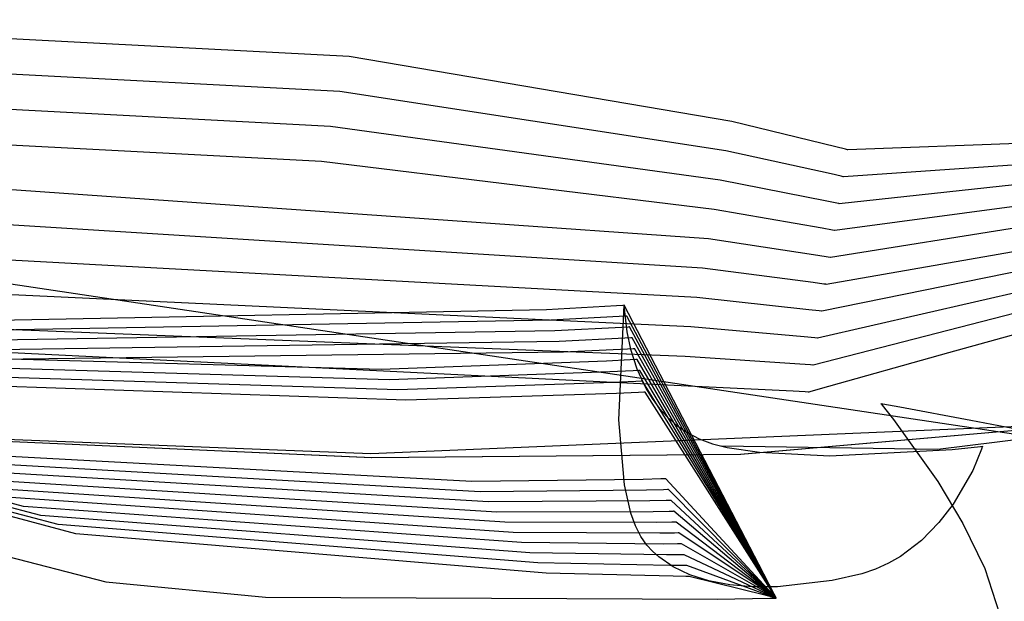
# Model space of a CAD drawing. Extents: x -3.57 to 3.57, y -2.08 to 2.06.
# Tile 175 of 219: x 0.9363 to 1.0177, y 0.5538 to 0.6019. Entities that reach past the tile are written whole.
import ezdxf

# ---------------------------------------------------------------- set-up
doc = ezdxf.new("R2010")
doc.units = 0

msp = doc.modelspace()

# ---------------------------------------------------------------- linework, layer by layer
at = {"layer": 'Layer 1', "color": 7, "linetype": 'CONTINUOUS'}
for p, q in [((0.752727, 0.607408), (1.029764, 0.56598)), ((0.963508, 0.598885), (0.912515, 0.601536)), ((0.962748, 0.595987), (0.910534, 0.598725)), ((0.99516, 0.593524), (0.963508, 0.598885)), ((0.961985, 0.593093), (0.908554, 0.595915)), ((0.994679, 0.591094), (0.962748, 0.595987)), ((0.961225, 0.590194), (0.906573, 0.593104)), ((0.994196, 0.588662), (0.961985, 0.593093)), ((1.003758, 0.591427), (0.99516, 0.593524)), ((1.038931, 0.592466), (1.004756, 0.591161)), ((1.004568, 0.591212), (1.003758, 0.591427)), ((1.038346, 0.591298), (1.004398, 0.588937)), ((1.004735, 0.591167), (1.004568, 0.591212)), ((1.004751, 0.591163), (1.004735, 0.591167)), ((1.004755, 0.591162), (1.004751, 0.591163)), ((1.004756, 0.591161), (1.004755, 0.591162)), ((1.004756, 0.591161), (1.004756, 0.591161)), ((1.004756, 0.591161), (1.004756, 0.591161)), ((1.004756, 0.591161), (1.004756, 0.591161)), ((1.004756, 0.591161), (1.004756, 0.591161)), ((1.003386, 0.589179), (0.994679, 0.591094)), ((0.993715, 0.586231), (0.961225, 0.590194)), ((1.031821, 0.589681), (1.004039, 0.586709)), ((1.004207, 0.588983), (1.003386, 0.589179)), ((1.004376, 0.588942), (1.004207, 0.588983)), ((1.004392, 0.588938), (1.004376, 0.588942)), ((1.004396, 0.588937), (1.004392, 0.588938)), ((1.004397, 0.588937), (1.004396, 0.588937)), ((1.004398, 0.588937), (1.004397, 0.588937)), ((1.004398, 0.588937), (1.004398, 0.588937)), ((1.004398, 0.588937), (1.004398, 0.588937)), ((1.004398, 0.588937), (1.004398, 0.588937)), ((0.99323, 0.583801), (0.927791, 0.588402)), ((1.003014, 0.586928), (0.994196, 0.588662)), ((1.031476, 0.588224), (1.003681, 0.584484)), ((1.044019, 0.587168), (1.002961, 0.580035)), ((1.003846, 0.586751), (1.003014, 0.586928)), ((1.032042, 0.586868), (1.003319, 0.58226)), ((1.004018, 0.586713), (1.003846, 0.586751)), ((1.004034, 0.58671), (1.004018, 0.586713)), ((1.004038, 0.586709), (1.004034, 0.58671)), ((1.004039, 0.586709), (1.004038, 0.586709)), ((1.004039, 0.586709), (1.004039, 0.586709)), ((1.004039, 0.586709), (1.004039, 0.586709)), ((1.004039, 0.586709), (1.004039, 0.586709)), ((1.004039, 0.586709), (1.004039, 0.586709)), ((0.992749, 0.581371), (0.92666, 0.585498)), ((1.002642, 0.58468), (0.993715, 0.586231)), ((1.041767, 0.58581), (1.002602, 0.577811)), ((1.042001, 0.58473), (1.002244, 0.575583)), ((1.003485, 0.584522), (1.002642, 0.58468)), ((1.003659, 0.584488), (1.003485, 0.584522)), ((1.003676, 0.584485), (1.003659, 0.584488)), ((1.00368, 0.584485), (1.003676, 0.584485)), ((1.003681, 0.584484), (1.00368, 0.584485)), ((1.003681, 0.584484), (1.003681, 0.584484)), ((1.003681, 0.584484), (1.003681, 0.584484)), ((1.003681, 0.584484), (1.003681, 0.584484)), ((1.003681, 0.584484), (1.003681, 0.584484)), ((1.002266, 0.582433), (0.99323, 0.583801)), ((0.992267, 0.578941), (0.925531, 0.582591)), ((1.003121, 0.582293), (1.002266, 0.582433)), ((1.003297, 0.582264), (1.003121, 0.582293)), ((1.003313, 0.582261), (1.003297, 0.582264)), ((1.003318, 0.58226), (1.003313, 0.582261)), ((1.003319, 0.58226), (1.003318, 0.58226)), ((1.003319, 0.58226), (1.003319, 0.58226)), ((1.003319, 0.58226), (1.003319, 0.58226)), ((1.003319, 0.58226), (1.003319, 0.58226)), ((1.003319, 0.58226), (1.003319, 0.58226)), ((1.042697, 0.582652), (1.013076, 0.574357)), ((1.001894, 0.580185), (0.992749, 0.581371)), ((1.034301, 0.581696), (1.001886, 0.573358)), ((1.00276, 0.580064), (1.001894, 0.580185)), ((1.002938, 0.580039), (1.00276, 0.580064)), ((1.002955, 0.580036), (1.002938, 0.580039)), ((1.002959, 0.580036), (1.002955, 0.580036)), ((1.00296, 0.580035), (1.002959, 0.580036)), ((1.002961, 0.580035), (1.00296, 0.580035)), ((1.002961, 0.580035), (1.002961, 0.580035)), ((1.002961, 0.580035), (1.002961, 0.580035)), ((1.002961, 0.580035), (1.002961, 0.580035)), ((0.991786, 0.576508), (0.924402, 0.579687)), ((1.001522, 0.577938), (0.992267, 0.578941)), ((0.985624, 0.578264), (0.979838, 0.57794)), ((0.986147, 0.578296), (0.985624, 0.578264)), ((0.985832, 0.568817), (0.986268, 0.578303)), ((0.986254, 0.578302), (0.986147, 0.578296)), ((0.986264, 0.578303), (0.986254, 0.578302)), ((0.986267, 0.578303), (0.986264, 0.578303)), ((0.986268, 0.578303), (0.986267, 0.578303)), ((0.986268, 0.578303), (0.986268, 0.578303)), ((0.986268, 0.578303), (0.986268, 0.578303)), ((0.986268, 0.578303), (0.986268, 0.578303)), ((0.986268, 0.578303), (0.986268, 0.578303)), ((0.997395, 0.556841), (0.986268, 0.578303)), ((0.986268, 0.578303), (0.986268, 0.578303)), ((0.986268, 0.578303), (0.986268, 0.578303)), ((0.986268, 0.578303), (0.986268, 0.578303)), ((0.986268, 0.578303), (0.986268, 0.578303)), ((0.986268, 0.578303), (0.986268, 0.578303)), ((0.986268, 0.578303), (0.986268, 0.578303)), ((0.986268, 0.578303), (0.986268, 0.578302)), ((0.986268, 0.578302), (0.986268, 0.578292)), ((0.986268, 0.578292), (0.986268, 0.578245)), ((0.986268, 0.578245), (0.986275, 0.578046)), ((0.979838, 0.57794), (0.924862, 0.57686)), ((0.98585, 0.577368), (0.980184, 0.577059)), ((0.986363, 0.577398), (0.98585, 0.577368)), ((0.986275, 0.578046), (0.986487, 0.576113)), ((0.986467, 0.577405), (0.986363, 0.577398)), ((0.986477, 0.577405), (0.986467, 0.577405)), ((0.98648, 0.577405), (0.986477, 0.577405)), ((0.98648, 0.577406), (0.98648, 0.577406)), ((0.98648, 0.577406), (0.98648, 0.577406)), ((0.98648, 0.577406), (0.98648, 0.577406)), ((0.98648, 0.577406), (0.98648, 0.577406)), ((0.98648, 0.577406), (0.98648, 0.577405)), ((0.997419, 0.556738), (0.98648, 0.577406)), ((1.002399, 0.577835), (1.001522, 0.577938)), ((1.00258, 0.577814), (1.002399, 0.577835)), ((1.002597, 0.577812), (1.00258, 0.577814)), ((1.002601, 0.577811), (1.002597, 0.577812)), ((1.002602, 0.577811), (1.002601, 0.577811)), ((1.002602, 0.577811), (1.002602, 0.577811)), ((1.002602, 0.577811), (1.002602, 0.577811)), ((1.002602, 0.577811), (1.002602, 0.577811)), ((1.002602, 0.577811), (1.002602, 0.577811)), ((0.99039, 0.571655), (0.892028, 0.576508)), ((0.991304, 0.574078), (0.923272, 0.57678)), ((0.980184, 0.577059), (0.926145, 0.57609)), ((0.986582, 0.576501), (0.98608, 0.576471)), ((0.986684, 0.576507), (0.986582, 0.576501)), ((0.986694, 0.576508), (0.986684, 0.576507)), ((0.986696, 0.576508), (0.986694, 0.576508)), ((0.986697, 0.576508), (0.986696, 0.576508)), ((0.986697, 0.576508), (0.986697, 0.576508)), ((0.986697, 0.576508), (0.986697, 0.576508)), ((0.986697, 0.576508), (0.986697, 0.576508)), ((0.986697, 0.576508), (0.986697, 0.576508)), ((0.997444, 0.556636), (0.986697, 0.576508)), ((1.00115, 0.575687), (0.991786, 0.576508)), ((0.936597, 0.561661), (0.88096, 0.575984)), ((0.980535, 0.576176), (0.927428, 0.575316)), ((0.98608, 0.576471), (0.980535, 0.576176)), ((0.986487, 0.576113), (0.986797, 0.574666)), ((1.002038, 0.575603), (1.00115, 0.575687)), ((0.93803, 0.560906), (0.881768, 0.575533)), ((0.939467, 0.560154), (0.88258, 0.575082)), ((0.980885, 0.575295), (0.928714, 0.574544)), ((0.986311, 0.575575), (0.980885, 0.575295)), ((0.986801, 0.575604), (0.986311, 0.575575)), ((0.986901, 0.575609), (0.986801, 0.575604)), ((0.98691, 0.57561), (0.986901, 0.575609)), ((0.986913, 0.57561), (0.98691, 0.57561)), ((0.986913, 0.57561), (0.986913, 0.57561)), ((0.986913, 0.57561), (0.986913, 0.57561)), ((0.986913, 0.57561), (0.986913, 0.57561)), ((0.986913, 0.57561), (0.986913, 0.57561)), ((0.986913, 0.57561), (0.986913, 0.57561)), ((0.997468, 0.556533), (0.986913, 0.57561)), ((1.002221, 0.575585), (1.002038, 0.575603)), ((1.002238, 0.575583), (1.002221, 0.575585)), ((1.002243, 0.575583), (1.002238, 0.575583)), ((1.002244, 0.575583), (1.002243, 0.575583)), ((1.002244, 0.575583), (1.002244, 0.575583)), ((1.002244, 0.575583), (1.002244, 0.575583)), ((1.002244, 0.575583), (1.002244, 0.575583)), ((1.002244, 0.575583), (1.002244, 0.575583)), ((0.940908, 0.559398), (0.883392, 0.574628)), ((0.96617, 0.572985), (0.912189, 0.574477)), ((0.981232, 0.574413), (0.929997, 0.573773)), ((0.986537, 0.574679), (0.981232, 0.574413)), ((0.987016, 0.574706), (0.986537, 0.574679)), ((0.986797, 0.574666), (0.987311, 0.573053)), ((0.987114, 0.574712), (0.987016, 0.574706)), ((0.987123, 0.574712), (0.987114, 0.574712)), ((0.987125, 0.574713), (0.987123, 0.574712)), ((0.987126, 0.574713), (0.987125, 0.574713)), ((0.987126, 0.574713), (0.987126, 0.574713)), ((0.987126, 0.574713), (0.987126, 0.574713)), ((0.987126, 0.574713), (0.987126, 0.574713)), ((0.987126, 0.574713), (0.987126, 0.574713)), ((0.997493, 0.556431), (0.987126, 0.574713)), ((1.000777, 0.573439), (0.991304, 0.574078)), ((1.013076, 0.574357), (1.002466, 0.571386)), ((0.966853, 0.572143), (0.913626, 0.573721)), ((0.984796, 0.573682), (0.96617, 0.572985)), ((0.986767, 0.573783), (0.984796, 0.573682)), ((0.987235, 0.573809), (0.986767, 0.573783)), ((0.987331, 0.573814), (0.987235, 0.573809)), ((0.98734, 0.573815), (0.987331, 0.573814)), ((0.987342, 0.573815), (0.98734, 0.573815)), ((0.987343, 0.573815), (0.987342, 0.573815)), ((0.987342, 0.573815), (0.987342, 0.573815)), ((0.987342, 0.573815), (0.987342, 0.573815)), ((0.987343, 0.573815), (0.987343, 0.573815)), ((0.987343, 0.573815), (0.987343, 0.573815)), ((0.997517, 0.556328), (0.987343, 0.573815)), ((1.001677, 0.573374), (1.000777, 0.573439)), ((1.001863, 0.57336), (1.001677, 0.573374)), ((1.00188, 0.573359), (1.001863, 0.57336)), ((1.001884, 0.573358), (1.00188, 0.573359)), ((1.001885, 0.573358), (1.001884, 0.573358)), ((1.001886, 0.573358), (1.001885, 0.573358)), ((1.001886, 0.573358), (1.001886, 0.573358)), ((1.001886, 0.573358), (1.001886, 0.573358)), ((1.001886, 0.573358), (1.001886, 0.573358)), ((0.967536, 0.5713), (0.915063, 0.572969)), ((0.985072, 0.572792), (0.966853, 0.572143)), ((0.986998, 0.572887), (0.985072, 0.572792)), ((0.987454, 0.572912), (0.986998, 0.572887)), ((0.987311, 0.573053), (0.988082, 0.57139)), ((0.987547, 0.572917), (0.987454, 0.572912)), ((0.987556, 0.572917), (0.987547, 0.572917)), ((0.987558, 0.572917), (0.987556, 0.572917)), ((0.987559, 0.572917), (0.987558, 0.572917)), ((0.987559, 0.572917), (0.987559, 0.572917)), ((0.987559, 0.572917), (0.987559, 0.572917)), ((0.987559, 0.572917), (0.987559, 0.572917)), ((0.987559, 0.572917), (0.987559, 0.572917)), ((0.997542, 0.556225), (0.987559, 0.572917)), ((0.968216, 0.570459), (0.916496, 0.572213)), ((0.985349, 0.571901), (0.967536, 0.5713)), ((0.987228, 0.571991), (0.985349, 0.571901)), ((0.987673, 0.572014), (0.987228, 0.571991)), ((0.987764, 0.572019), (0.987673, 0.572014)), ((0.987773, 0.57202), (0.987764, 0.572019)), ((0.987775, 0.57202), (0.987773, 0.57202)), ((0.987776, 0.57202), (0.987775, 0.57202)), ((0.987775, 0.57202), (0.987775, 0.57202)), ((0.987776, 0.57202), (0.987776, 0.57202)), ((0.987776, 0.57202), (0.987776, 0.57202)), ((0.987776, 0.57202), (0.987776, 0.57202)), ((0.997567, 0.556123), (0.987776, 0.57202)), ((1.000238, 0.571188), (0.99039, 0.571655)), ((0.985622, 0.571014), (0.968216, 0.570459)), ((0.987454, 0.571099), (0.985622, 0.571014)), ((0.987889, 0.571121), (0.987454, 0.571099)), ((0.987977, 0.571125), (0.987889, 0.571121)), ((0.987985, 0.571126), (0.987977, 0.571125)), ((0.987988, 0.571126), (0.987985, 0.571126)), ((0.987988, 0.571126), (0.987988, 0.571126)), ((0.987988, 0.571126), (0.987988, 0.571126)), ((0.987988, 0.571126), (0.987988, 0.571126)), ((0.987988, 0.571126), (0.987988, 0.571126)), ((0.987988, 0.571126), (0.987988, 0.571126)), ((0.997591, 0.556021), (0.987988, 0.571126)), ((0.988082, 0.57139), (0.98858, 0.570576)), ((1.001236, 0.571137), (1.000238, 0.571188)), ((1.00147, 0.571125), (1.001236, 0.571137)), ((1.001518, 0.571122), (1.00147, 0.571125)), ((1.001522, 0.571122), (1.001518, 0.571122)), ((1.001523, 0.571122), (1.001522, 0.571122)), ((1.001524, 0.571122), (1.001523, 0.571122)), ((1.001535, 0.571125), (1.001524, 0.571122)), ((1.001524, 0.571122), (1.001524, 0.571122)), ((1.001524, 0.571122), (1.001524, 0.571122)), ((1.001524, 0.571122), (1.001524, 0.571122)), ((1.001524, 0.571122), (1.001524, 0.571122)), ((1.001524, 0.571122), (1.001524, 0.571122)), ((1.001524, 0.571122), (1.001524, 0.571122)), ((1.001524, 0.571122), (1.001524, 0.571122)), ((1.001605, 0.571145), (1.001535, 0.571125)), ((1.002466, 0.571386), (1.001605, 0.571145)), ((0.98858, 0.570576), (0.989162, 0.569793)), ((1.007492, 0.570157), (1.007488, 0.570157)), ((1.007488, 0.570157), (1.007488, 0.570157)), ((1.007488, 0.570157), (1.007488, 0.570157)), ((1.007488, 0.570157), (1.007488, 0.570157)), ((1.007488, 0.570157), (1.007488, 0.570157)), ((1.007488, 0.570157), (1.007488, 0.570157)), ((1.007488, 0.570157), (1.007488, 0.570157)), ((1.007488, 0.570157), (1.007488, 0.570157)), ((1.007488, 0.570157), (1.007489, 0.570157)), ((1.007489, 0.570157), (1.00749, 0.570155)), ((1.00749, 0.570155), (1.007508, 0.570134)), ((1.007519, 0.570152), (1.007492, 0.570157)), ((1.007508, 0.570134), (1.007595, 0.57003)), ((1.007648, 0.570128), (1.007519, 0.570152)), ((1.007595, 0.57003), (1.008532, 0.56886)), ((1.009059, 0.569863), (1.007648, 0.570128)), ((0.989162, 0.569793), (0.989834, 0.569054)), ((1.014935, 0.568761), (1.009059, 0.569863)), ((0.965305, 0.566039), (1.020881, 0.568381)), ((0.986281, 0.563446), (0.985832, 0.568817)), ((0.989834, 0.569054), (0.990603, 0.568376)), ((0.990603, 0.568376), (0.991475, 0.567771)), ((1.008532, 0.56886), (1.012192, 0.563717)), ((1.028203, 0.566273), (1.014935, 0.568761)), ((0.909118, 0.568223), (0.965372, 0.565693)), ((0.909118, 0.568223), (0.965372, 0.565693)), ((0.909118, 0.568223), (0.965372, 0.565693)), ((0.909118, 0.568223), (0.965372, 0.565693)), ((0.909118, 0.568223), (0.965372, 0.565693)), ((0.909118, 0.568223), (0.965372, 0.565693)), ((0.909118, 0.568223), (0.965372, 0.565693)), ((0.909118, 0.568223), (0.965372, 0.565693)), ((0.909118, 0.568223), (0.965372, 0.565693)), ((0.909118, 0.568223), (0.965372, 0.565693)), ((0.909118, 0.568223), (0.965372, 0.565693)), ((0.909118, 0.568223), (0.965372, 0.565693)), ((0.909118, 0.568223), (0.965372, 0.565693)), ((0.909118, 0.568223), (0.965372, 0.565693)), ((0.909118, 0.568223), (0.965372, 0.565693)), ((0.909118, 0.568223), (0.965372, 0.565693)), ((0.909118, 0.568223), (0.965372, 0.565693)), ((0.909127, 0.568222), (0.965305, 0.566039)), ((0.909127, 0.568222), (0.965383, 0.565693)), ((0.991475, 0.567771), (0.992457, 0.567255)), ((0.995891, 0.565994), (1.020922, 0.568169)), ((0.995891, 0.565994), (1.020922, 0.568169)), ((0.995891, 0.565994), (1.020922, 0.568169)), ((0.995891, 0.565994), (1.020922, 0.568169)), ((0.995891, 0.565994), (1.020922, 0.568169)), ((0.995891, 0.565994), (1.020922, 0.568169)), ((0.995891, 0.565994), (1.020922, 0.568169)), ((0.995891, 0.565994), (1.020922, 0.568169)), ((0.995891, 0.565994), (1.020922, 0.568169)), ((0.995891, 0.565994), (1.020922, 0.568169)), ((0.995891, 0.565994), (1.020922, 0.568169)), ((0.995891, 0.565994), (1.020922, 0.568169)), ((0.995891, 0.565994), (1.020922, 0.568169)), ((0.995891, 0.565994), (1.020922, 0.568169)), ((0.995891, 0.565994), (1.020922, 0.568169)), ((0.995891, 0.565994), (1.020922, 0.568169)), ((0.995891, 0.565994), (1.020922, 0.568169)), ((0.9959, 0.565994), (1.020928, 0.56817)), ((1.023198, 0.567747), (1.012207, 0.566355)), ((0.992457, 0.567255), (0.993554, 0.566842)), ((0.993554, 0.566842), (0.994773, 0.566543)), ((0.973676, 0.563719), (0.92798, 0.566185)), ((0.965372, 0.565693), (0.995891, 0.565994)), ((0.965372, 0.565693), (0.995891, 0.565994)), ((0.965372, 0.565693), (0.995891, 0.565994)), ((0.965372, 0.565693), (0.995891, 0.565994)), ((0.965372, 0.565693), (0.995891, 0.565994)), ((0.965372, 0.565693), (0.995891, 0.565994)), ((0.965372, 0.565693), (0.995891, 0.565994)), ((0.965372, 0.565693), (0.995891, 0.565994)), ((0.965372, 0.565693), (0.995891, 0.565994)), ((0.965372, 0.565693), (0.995891, 0.565994)), ((0.965372, 0.565693), (0.995891, 0.565994)), ((0.965372, 0.565693), (0.995891, 0.565994)), ((0.965372, 0.565693), (0.995891, 0.565994)), ((0.965372, 0.565693), (0.995891, 0.565994)), ((0.965372, 0.565693), (0.995891, 0.565994)), ((0.965372, 0.565693), (0.995891, 0.565994)), ((0.965372, 0.565693), (0.995891, 0.565994)), ((0.965383, 0.565693), (0.9959, 0.565994)), ((1.012207, 0.566355), (0.994343, 0.566634)), ((0.994773, 0.566543), (0.99745, 0.566134)), ((0.99745, 0.566134), (1.003272, 0.565836)), ((1.003272, 0.565836), (1.013389, 0.566355)), ((1.013389, 0.566355), (1.015741, 0.566615)), ((1.015809, 0.5664), (1.015082, 0.564638)), ((1.015741, 0.566615), (1.015882, 0.566633)), ((1.015869, 0.566581), (1.015809, 0.5664)), ((1.015883, 0.566624), (1.015869, 0.566581)), ((1.015882, 0.566633), (1.015885, 0.566634)), ((1.015886, 0.566633), (1.015883, 0.566624)), ((1.015885, 0.566634), (1.015886, 0.566634)), ((1.015886, 0.566634), (1.015886, 0.566634)), ((1.015886, 0.566634), (1.015886, 0.566634)), ((1.015886, 0.566634), (1.015886, 0.566634)), ((1.015886, 0.566634), (1.015886, 0.566634)), ((1.015886, 0.566634), (1.015886, 0.566634)), ((1.015886, 0.566634), (1.015886, 0.566634)), ((1.015886, 0.566634), (1.015886, 0.566634)), ((1.015886, 0.566634), (1.015886, 0.566633)), ((0.974358, 0.562875), (0.929416, 0.565429)), ((0.975039, 0.562034), (0.930853, 0.564677)), ((1.015082, 0.564638), (1.013473, 0.561841)), ((0.909947, 0.564066), (0.943407, 0.555428)), ((0.909947, 0.564066), (0.943407, 0.555428)), ((0.909947, 0.564066), (0.943407, 0.555428)), ((0.909947, 0.564066), (0.943407, 0.555428)), ((0.909947, 0.564066), (0.943407, 0.555428)), ((0.909947, 0.564066), (0.943407, 0.555428)), ((0.909947, 0.564066), (0.943407, 0.555428)), ((0.909947, 0.564066), (0.943407, 0.555428)), ((0.909947, 0.564066), (0.943407, 0.555428)), ((0.909947, 0.564066), (0.943407, 0.555428)), ((0.909947, 0.564066), (0.943407, 0.555428)), ((0.909947, 0.564066), (0.943407, 0.555428)), ((0.909947, 0.564066), (0.943407, 0.555428)), ((0.909947, 0.564066), (0.943407, 0.555428)), ((0.909947, 0.564066), (0.943407, 0.555428)), ((0.909947, 0.564066), (0.943407, 0.555428)), ((0.909947, 0.564066), (0.943407, 0.555428)), ((0.909947, 0.564066), (0.943407, 0.555428)), ((0.909947, 0.564066), (0.943407, 0.555428)), ((0.975722, 0.56119), (0.93229, 0.563921)), ((0.987827, 0.56389), (0.973676, 0.563719)), ((0.989289, 0.563931), (0.987827, 0.56389)), ((0.989634, 0.563942), (0.989289, 0.563931)), ((0.989704, 0.563945), (0.989634, 0.563942)), ((0.98971, 0.563945), (0.989704, 0.563945)), ((0.989712, 0.563945), (0.98971, 0.563945)), ((0.989713, 0.563945), (0.989712, 0.563945)), ((0.989712, 0.563945), (0.989712, 0.563945)), ((0.989713, 0.563945), (0.989713, 0.563945)), ((0.989713, 0.563945), (0.989713, 0.563945)), ((0.989713, 0.563945), (0.989713, 0.563945)), ((0.997788, 0.5552), (0.989713, 0.563945)), ((1.012192, 0.563717), (1.014271, 0.560247)), ((0.976406, 0.560351), (0.933723, 0.563169)), ((0.988104, 0.562999), (0.974358, 0.562875)), ((0.986823, 0.561088), (0.986281, 0.563446)), ((0.989519, 0.563035), (0.988104, 0.562999)), ((0.989853, 0.563045), (0.989519, 0.563035)), ((0.989921, 0.563047), (0.989853, 0.563045)), ((0.989927, 0.563047), (0.989921, 0.563047)), ((0.989929, 0.563047), (0.989927, 0.563047)), ((0.989929, 0.563047), (0.989929, 0.563047)), ((0.989929, 0.563047), (0.989929, 0.563047)), ((0.989929, 0.563047), (0.989929, 0.563047)), ((0.989929, 0.563047), (0.989929, 0.563047)), ((0.989929, 0.563047), (0.989929, 0.563047)), ((0.997813, 0.555097), (0.989929, 0.563047)), ((0.977088, 0.559508), (0.93516, 0.562414)), ((0.988377, 0.562109), (0.975039, 0.562034)), ((0.989745, 0.562139), (0.988377, 0.562109)), ((0.990068, 0.562148), (0.989745, 0.562139)), ((0.990134, 0.562149), (0.990068, 0.562148)), ((0.99014, 0.56215), (0.990134, 0.562149)), ((0.990141, 0.56215), (0.99014, 0.56215)), ((0.990142, 0.56215), (0.990141, 0.56215)), ((0.990142, 0.56215), (0.990142, 0.56215)), ((0.990142, 0.56215), (0.990142, 0.56215)), ((0.990142, 0.56215), (0.990142, 0.56215)), ((0.990142, 0.56215), (0.990142, 0.56215)), ((0.997837, 0.554994), (0.990142, 0.56215)), ((1.013473, 0.561841), (1.012295, 0.560314)), ((0.977769, 0.558663), (0.936597, 0.561661)), ((0.988653, 0.561218), (0.975722, 0.56119)), ((0.987194, 0.560064), (0.986823, 0.561088)), ((0.989976, 0.561243), (0.988653, 0.561218)), ((0.990287, 0.56125), (0.989976, 0.561243)), ((0.99035, 0.561252), (0.990287, 0.56125)), ((0.990356, 0.561252), (0.99035, 0.561252)), ((0.990358, 0.561252), (0.990356, 0.561252)), ((0.990358, 0.561252), (0.990358, 0.561252)), ((0.990358, 0.561252), (0.990358, 0.561252)), ((0.990358, 0.561252), (0.990358, 0.561252)), ((0.990358, 0.561252), (0.990358, 0.561252)), ((0.990358, 0.561252), (0.990358, 0.561252)), ((0.997862, 0.554892), (0.990358, 0.561252)), ((0.978452, 0.557822), (0.93803, 0.560906)), ((0.98893, 0.560331), (0.976406, 0.560351)), ((0.990206, 0.560351), (0.98893, 0.560331)), ((0.990506, 0.560357), (0.990206, 0.560351)), ((0.990567, 0.560358), (0.990506, 0.560357)), ((0.990573, 0.560358), (0.990567, 0.560358)), ((0.990574, 0.560358), (0.990573, 0.560358)), ((0.990575, 0.560358), (0.990574, 0.560358)), ((0.990575, 0.560358), (0.990575, 0.560358)), ((0.990575, 0.560358), (0.990575, 0.560358)), ((0.990575, 0.560358), (0.990575, 0.560358)), ((0.990575, 0.560358), (0.990575, 0.560358)), ((0.997887, 0.55479), (0.990575, 0.560358)), ((1.012295, 0.560314), (1.010844, 0.55884)), ((1.014271, 0.560247), (1.016085, 0.55651)), ((0.979132, 0.55698), (0.939467, 0.560154)), ((0.979817, 0.556134), (0.940908, 0.559398)), ((0.989207, 0.559441), (0.977088, 0.559508)), ((0.987639, 0.559172), (0.987194, 0.560064)), ((0.990436, 0.559455), (0.989207, 0.559441)), ((0.990725, 0.559459), (0.990436, 0.559455)), ((0.990784, 0.55946), (0.990725, 0.559459)), ((0.99079, 0.559461), (0.990784, 0.55946)), ((0.990791, 0.559461), (0.99079, 0.559461)), ((0.990791, 0.559461), (0.990791, 0.559461)), ((0.990791, 0.559461), (0.990791, 0.559461)), ((0.990791, 0.559461), (0.990791, 0.559461)), ((0.990791, 0.559461), (0.990791, 0.559461)), ((0.990791, 0.559461), (0.990791, 0.559461)), ((0.997912, 0.554687), (0.990791, 0.559461)), ((0.98948, 0.558547), (0.977769, 0.558663)), ((0.988141, 0.558458), (0.987639, 0.559172)), ((1.010844, 0.55884), (1.009104, 0.557524)), ((0.989756, 0.55766), (0.978452, 0.557822)), ((0.988608, 0.557947), (0.988141, 0.558458)), ((0.989126, 0.557476), (0.988608, 0.557947)), ((0.990663, 0.558555), (0.98948, 0.558547)), ((0.990941, 0.558558), (0.990663, 0.558555)), ((0.990997, 0.558559), (0.990941, 0.558558)), ((0.991002, 0.558559), (0.990997, 0.558559)), ((0.991004, 0.558559), (0.991002, 0.558559)), ((0.991004, 0.558559), (0.991004, 0.558559)), ((0.991004, 0.558559), (0.991004, 0.558559)), ((0.991004, 0.558559), (0.991004, 0.558559)), ((0.991004, 0.558559), (0.991004, 0.558559)), ((0.991004, 0.558559), (0.991004, 0.558559)), ((0.997936, 0.554584), (0.991004, 0.558559)), ((0.990029, 0.556769), (0.979132, 0.55698)), ((0.990313, 0.556655), (0.989126, 0.557476)), ((0.990893, 0.557663), (0.989756, 0.55766)), ((0.99116, 0.557665), (0.990893, 0.557663)), ((0.991214, 0.557665), (0.99116, 0.557665)), ((0.991219, 0.557665), (0.991214, 0.557665)), ((0.99122, 0.557665), (0.991219, 0.557665)), ((0.99122, 0.557665), (0.99122, 0.557665)), ((0.99122, 0.557665), (0.99122, 0.557665)), ((0.99122, 0.557665), (0.99122, 0.557665)), ((0.99122, 0.557665), (0.99122, 0.557665)), ((0.99122, 0.557665), (0.99122, 0.557665)), ((0.997961, 0.554482), (0.99122, 0.557665)), ((1.008119, 0.556957), (1.007056, 0.556468)), ((1.009104, 0.557524), (1.008119, 0.556957)), ((0.990306, 0.555875), (0.979817, 0.556134)), ((0.991119, 0.556767), (0.990029, 0.556769)), ((0.991692, 0.555996), (0.990313, 0.556655)), ((0.991375, 0.556767), (0.991119, 0.556767)), ((0.991427, 0.556768), (0.991375, 0.556767)), ((0.991431, 0.556768), (0.991427, 0.556768)), ((0.991433, 0.556768), (0.991431, 0.556768)), ((0.991433, 0.556768), (0.991433, 0.556768)), ((0.991433, 0.556768), (0.991433, 0.556768)), ((0.991433, 0.556768), (0.991433, 0.556768)), ((0.991433, 0.556768), (0.991433, 0.556768)), ((0.991433, 0.556768), (0.991433, 0.556768)), ((0.997985, 0.554379), (0.991433, 0.556768)), ((0.998668, 0.554384), (0.997395, 0.556841)), ((0.998671, 0.554373), (0.997419, 0.556738)), ((0.998674, 0.554361), (0.997444, 0.556636)), ((0.998677, 0.554349), (0.997468, 0.556533)), ((0.998679, 0.554338), (0.997493, 0.556431)), ((0.998682, 0.554326), (0.997517, 0.556328)), ((0.998685, 0.554315), (0.997542, 0.556225)), ((1.007056, 0.556468), (1.005912, 0.556071)), ((1.016085, 0.55651), (1.017313, 0.552759)), ((0.943407, 0.555428), (0.956613, 0.554142)), ((0.943407, 0.555428), (0.956613, 0.554142)), ((0.943407, 0.555428), (0.956613, 0.554142)), ((0.943407, 0.555428), (0.956613, 0.554142)), ((0.943407, 0.555428), (0.956613, 0.554142)), ((0.943407, 0.555428), (0.956613, 0.554142)), ((0.943407, 0.555428), (0.956613, 0.554142)), ((0.943407, 0.555428), (0.956613, 0.554142)), ((0.943407, 0.555428), (0.956613, 0.554142)), ((0.943407, 0.555428), (0.956613, 0.554142)), ((0.943407, 0.555428), (0.956613, 0.554142)), ((0.943407, 0.555428), (0.956613, 0.554142)), ((0.943407, 0.555428), (0.956613, 0.554142)), ((0.943407, 0.555428), (0.956613, 0.554142)), ((0.943407, 0.555428), (0.956613, 0.554142)), ((0.943407, 0.555428), (0.956613, 0.554142)), ((0.943407, 0.555428), (0.956613, 0.554142)), ((0.943407, 0.555428), (0.956613, 0.554142)), ((0.943407, 0.555428), (0.956613, 0.554142)), ((0.99135, 0.555867), (0.990306, 0.555875)), ((0.991594, 0.555866), (0.99135, 0.555867)), ((0.991643, 0.555866), (0.991594, 0.555866)), ((0.991648, 0.555866), (0.991643, 0.555866)), ((0.991649, 0.555866), (0.991648, 0.555866)), ((0.99165, 0.555866), (0.991649, 0.555866)), ((0.99165, 0.555866), (0.99165, 0.555866)), ((0.99165, 0.555866), (0.99165, 0.555866)), ((0.99165, 0.555866), (0.99165, 0.555866)), ((0.99165, 0.555866), (0.99165, 0.555866)), ((0.99801, 0.554276), (0.99165, 0.555866)), ((0.993254, 0.5555), (0.991692, 0.555996)), ((0.994989, 0.555169), (0.993254, 0.5555)), ((0.998688, 0.554303), (0.997567, 0.556123)), ((0.99869, 0.554291), (0.997591, 0.556021)), ((1.003475, 0.555535), (0.998942, 0.555012)), ((1.005912, 0.556071), (1.003475, 0.555535)), ((0.996888, 0.555006), (0.994989, 0.555169)), ((0.998942, 0.555012), (0.996888, 0.555006)), ((0.998713, 0.554199), (0.997788, 0.5552)), ((0.998716, 0.554187), (0.997813, 0.555097)), ((0.998718, 0.554175), (0.997837, 0.554994)), ((0.998721, 0.554164), (0.997862, 0.554892)), ((0.998724, 0.554152), (0.997887, 0.55479)), ((0.998727, 0.554141), (0.997912, 0.554687)), ((0.998729, 0.554129), (0.997936, 0.554584)), ((0.956613, 0.554142), (0.993976, 0.553986)), ((0.956613, 0.554142), (0.993976, 0.553986)), ((0.956613, 0.554142), (0.993976, 0.553986)), ((0.956613, 0.554142), (0.993976, 0.553986)), ((0.956613, 0.554142), (0.993976, 0.553986)), ((0.956613, 0.554142), (0.993976, 0.553986)), ((0.956613, 0.554142), (0.993976, 0.553986)), ((0.956613, 0.554142), (0.993976, 0.553986)), ((0.956613, 0.554142), (0.993976, 0.553986)), ((0.956613, 0.554142), (0.993976, 0.553986)), ((0.956613, 0.554142), (0.993976, 0.553986)), ((0.956613, 0.554142), (0.993976, 0.553986)), ((0.956613, 0.554142), (0.993976, 0.553986)), ((0.956613, 0.554142), (0.993976, 0.553986)), ((0.956613, 0.554142), (0.993976, 0.553986)), ((0.956613, 0.554142), (0.993976, 0.553986)), ((0.956613, 0.554142), (0.993976, 0.553986)), ((0.956613, 0.554142), (0.993976, 0.553986)), ((0.956613, 0.554142), (0.993976, 0.553986)), ((0.993976, 0.553986), (0.998307, 0.55406)), ((0.993976, 0.553986), (0.998307, 0.55406)), ((0.993976, 0.553986), (0.998307, 0.55406)), ((0.993976, 0.553986), (0.998307, 0.55406)), ((0.993976, 0.553986), (0.998307, 0.55406)), ((0.993976, 0.553986), (0.998307, 0.55406)), ((0.993976, 0.553986), (0.998307, 0.55406)), ((0.993976, 0.553986), (0.998307, 0.55406)), ((0.993976, 0.553986), (0.998307, 0.55406)), ((0.993976, 0.553986), (0.998307, 0.55406)), ((0.993976, 0.553986), (0.998307, 0.55406)), ((0.993976, 0.553986), (0.998307, 0.55406)), ((0.993976, 0.553986), (0.998307, 0.55406)), ((0.993976, 0.553986), (0.998307, 0.55406)), ((0.993976, 0.553986), (0.998307, 0.55406)), ((0.993976, 0.553986), (0.998307, 0.55406)), ((0.993976, 0.553986), (0.998307, 0.55406)), ((0.993976, 0.553986), (0.998307, 0.55406)), ((0.993976, 0.553986), (0.998307, 0.55406)), ((0.998732, 0.554117), (0.997961, 0.554482)), ((0.998735, 0.554106), (0.997985, 0.554379)), ((0.998738, 0.554094), (0.99801, 0.554276)), ((0.998307, 0.55406), (0.998721, 0.554069)), ((0.998307, 0.55406), (0.998721, 0.554069)), ((0.998307, 0.55406), (0.998721, 0.554069)), ((0.998307, 0.55406), (0.998721, 0.554069)), ((0.998307, 0.55406), (0.998721, 0.554069)), ((0.998307, 0.55406), (0.998721, 0.554069)), ((0.998307, 0.55406), (0.998721, 0.554069)), ((0.998307, 0.55406), (0.998721, 0.554069)), ((0.998307, 0.55406), (0.998721, 0.554069)), ((0.998307, 0.55406), (0.998721, 0.554069)), ((0.998307, 0.55406), (0.998721, 0.554069)), ((0.998307, 0.55406), (0.998721, 0.554069)), ((0.998307, 0.55406), (0.998721, 0.554069)), ((0.998307, 0.55406), (0.998721, 0.554069)), ((0.998307, 0.55406), (0.998721, 0.554069)), ((0.998307, 0.55406), (0.998721, 0.554069)), ((0.998307, 0.55406), (0.998721, 0.554069)), ((0.998307, 0.55406), (0.998721, 0.554069)), ((0.998307, 0.55406), (0.998721, 0.554069)), ((0.998794, 0.554141), (0.998668, 0.554384)), ((0.998795, 0.554138), (0.998671, 0.554373)), ((0.998796, 0.554136), (0.998674, 0.554361)), ((0.998796, 0.554133), (0.998677, 0.554349)), ((0.998797, 0.55413), (0.998679, 0.554338)), ((0.998798, 0.554128), (0.998682, 0.554326)), ((0.998798, 0.554125), (0.998685, 0.554315)), ((0.998799, 0.554123), (0.998688, 0.554303)), ((0.998799, 0.55412), (0.99869, 0.554291)), ((0.998804, 0.554099), (0.998713, 0.554199)), ((0.998805, 0.554097), (0.998716, 0.554187)), ((0.998806, 0.554094), (0.998718, 0.554175)), ((0.998806, 0.554092), (0.998721, 0.554164)), ((0.998721, 0.554069), (0.998813, 0.55407)), ((0.998721, 0.554069), (0.998813, 0.55407)), ((0.998721, 0.554069), (0.998813, 0.55407)), ((0.998721, 0.554069), (0.998813, 0.55407)), ((0.998721, 0.554069), (0.998813, 0.55407)), ((0.998721, 0.554069), (0.998813, 0.55407)), ((0.998721, 0.554069), (0.998813, 0.55407)), ((0.998721, 0.554069), (0.998813, 0.55407)), ((0.998721, 0.554069), (0.998813, 0.55407)), ((0.998721, 0.554069), (0.998813, 0.55407)), ((0.998721, 0.554069), (0.998813, 0.55407)), ((0.998721, 0.554069), (0.998813, 0.55407)), ((0.998721, 0.554069), (0.998813, 0.55407)), ((0.998721, 0.554069), (0.998813, 0.55407)), ((0.998721, 0.554069), (0.998813, 0.55407)), ((0.998721, 0.554069), (0.998813, 0.55407)), ((0.998721, 0.554069), (0.998813, 0.55407)), ((0.998721, 0.554069), (0.998813, 0.55407)), ((0.998721, 0.554069), (0.998813, 0.55407)), ((0.998807, 0.554089), (0.998724, 0.554152)), ((0.998808, 0.554086), (0.998727, 0.554141)), ((0.998808, 0.554084), (0.998729, 0.554129)), ((0.998809, 0.554081), (0.998732, 0.554117)), ((0.998809, 0.554079), (0.998735, 0.554106)), ((0.99881, 0.554076), (0.998738, 0.554094)), ((0.998824, 0.554084), (0.998794, 0.554141)), ((0.998824, 0.554083), (0.998795, 0.554138)), ((0.998824, 0.554083), (0.998796, 0.554136)), ((0.998824, 0.554082), (0.998796, 0.554133)), ((0.998824, 0.554082), (0.998797, 0.55413)), ((0.998825, 0.554081), (0.998798, 0.554128)), ((0.998825, 0.554081), (0.998798, 0.554125)), ((0.998825, 0.55408), (0.998799, 0.554123)), ((0.998825, 0.55408), (0.998799, 0.55412)), ((0.998826, 0.554076), (0.998804, 0.554099)), ((0.998826, 0.554076), (0.998805, 0.554097)), ((0.998826, 0.554075), (0.998806, 0.554094)), ((0.998826, 0.554075), (0.998806, 0.554092)), ((0.998826, 0.554074), (0.998807, 0.554089)), ((0.998826, 0.554074), (0.998808, 0.554086)), ((0.998827, 0.554073), (0.998808, 0.554084)), ((0.998827, 0.554073), (0.998809, 0.554081)), ((0.998827, 0.554072), (0.998809, 0.554079)), ((0.998827, 0.554072), (0.99881, 0.554076)), ((0.998813, 0.55407), (0.99883, 0.554071)), ((0.998813, 0.55407), (0.99883, 0.554071)), ((0.998813, 0.55407), (0.99883, 0.554071)), ((0.998813, 0.55407), (0.99883, 0.554071)), ((0.998813, 0.55407), (0.99883, 0.554071)), ((0.998813, 0.55407), (0.99883, 0.554071)), ((0.998813, 0.55407), (0.99883, 0.554071)), ((0.998813, 0.55407), (0.99883, 0.554071)), ((0.998813, 0.55407), (0.99883, 0.554071)), ((0.998813, 0.55407), (0.99883, 0.554071)), ((0.998813, 0.55407), (0.99883, 0.554071)), ((0.998813, 0.55407), (0.99883, 0.554071)), ((0.998813, 0.55407), (0.99883, 0.554071)), ((0.998813, 0.55407), (0.99883, 0.554071)), ((0.998813, 0.55407), (0.99883, 0.554071)), ((0.998813, 0.55407), (0.99883, 0.554071)), ((0.998813, 0.55407), (0.99883, 0.554071)), ((0.998813, 0.55407), (0.99883, 0.554071)), ((0.998813, 0.55407), (0.99883, 0.554071)), ((0.99883, 0.554072), (0.998824, 0.554084)), ((0.99883, 0.554072), (0.998824, 0.554083)), ((0.99883, 0.554072), (0.998824, 0.554083)), ((0.99883, 0.554072), (0.998824, 0.554082)), ((0.99883, 0.554072), (0.998824, 0.554082)), ((0.99883, 0.554072), (0.998825, 0.554081)), ((0.99883, 0.554072), (0.998825, 0.554081)), ((0.99883, 0.554072), (0.998825, 0.55408)), ((0.99883, 0.554072), (0.998825, 0.55408)), ((0.99883, 0.554071), (0.998826, 0.554076)), ((0.99883, 0.554071), (0.998826, 0.554076)), ((0.99883, 0.554071), (0.998826, 0.554075)), ((0.99883, 0.554071), (0.998826, 0.554075)), ((0.99883, 0.554071), (0.998826, 0.554074)), ((0.99883, 0.554071), (0.998826, 0.554074)), ((0.99883, 0.554071), (0.998827, 0.554073)), ((0.99883, 0.554071), (0.998827, 0.554073)), ((0.99883, 0.554071), (0.998827, 0.554072)), ((0.99883, 0.554071), (0.998827, 0.554072)), ((0.998831, 0.554071), (0.99883, 0.554072)), ((0.998831, 0.554071), (0.99883, 0.554072)), ((0.998831, 0.554071), (0.99883, 0.554072)), ((0.998831, 0.554071), (0.99883, 0.554072)), ((0.998831, 0.554071), (0.99883, 0.554072)), ((0.998831, 0.554071), (0.99883, 0.554072)), ((0.998831, 0.554071), (0.99883, 0.554072)), ((0.998831, 0.554071), (0.99883, 0.554072)), ((0.998831, 0.554071), (0.99883, 0.554072)), ((0.99883, 0.554071), (0.998831, 0.554071)), ((0.99883, 0.554071), (0.998831, 0.554071)), ((0.99883, 0.554071), (0.998831, 0.554071)), ((0.99883, 0.554071), (0.998831, 0.554071)), ((0.99883, 0.554071), (0.998831, 0.554071)), ((0.99883, 0.554071), (0.998831, 0.554071)), ((0.99883, 0.554071), (0.998831, 0.554071)), ((0.99883, 0.554071), (0.998831, 0.554071)), ((0.99883, 0.554071), (0.998831, 0.554071)), ((0.99883, 0.554071), (0.998831, 0.554071)), ((0.998831, 0.554071), (0.99883, 0.554071)), ((0.99883, 0.554071), (0.998831, 0.554071)), ((0.998831, 0.554071), (0.99883, 0.554071)), ((0.99883, 0.554071), (0.998831, 0.554071)), ((0.998831, 0.554071), (0.99883, 0.554071)), ((0.99883, 0.554071), (0.998831, 0.554071)), ((0.998831, 0.554071), (0.99883, 0.554071)), ((0.99883, 0.554071), (0.998831, 0.554071)), ((0.998831, 0.554071), (0.99883, 0.554071)), ((0.99883, 0.554071), (0.998831, 0.554071)), ((0.998831, 0.554071), (0.99883, 0.554071)), ((0.99883, 0.554071), (0.998831, 0.554071)), ((0.998831, 0.554071), (0.99883, 0.554071)), ((0.99883, 0.554071), (0.998831, 0.554071)), ((0.998831, 0.554071), (0.99883, 0.554071)), ((0.99883, 0.554071), (0.998831, 0.554071)), ((0.998831, 0.554071), (0.99883, 0.554071)), ((0.99883, 0.554071), (0.998831, 0.554071)), ((0.998831, 0.554071), (0.99883, 0.554071)), ((0.998831, 0.554071), (0.998831, 0.554071)), ((0.998831, 0.554071), (0.998831, 0.554071)), ((0.998831, 0.554071), (0.998831, 0.554071)), ((0.998831, 0.554071), (0.998831, 0.554071)), ((0.998831, 0.554071), (0.998831, 0.554071)), ((0.998831, 0.554071), (0.998831, 0.554071)), ((0.998831, 0.554071), (0.998831, 0.554071)), ((0.998831, 0.554071), (0.998831, 0.554071)), ((0.998831, 0.554071), (0.998831, 0.554071)), ((0.998831, 0.554071), (0.998831, 0.554071)), ((0.998831, 0.554071), (0.998831, 0.554071)), ((0.998831, 0.554071), (0.998831, 0.554071)), ((0.998831, 0.554071), (0.998831, 0.554071)), ((0.998831, 0.554071), (0.998831, 0.554071)), ((0.998831, 0.554071), (0.998831, 0.554071)), ((0.998831, 0.554071), (0.998831, 0.554071)), ((0.998831, 0.554071), (0.998831, 0.554071)), ((0.998831, 0.554071), (0.998831, 0.554071)), ((0.998831, 0.554071), (0.998831, 0.554071)), ((0.998831, 0.554071), (0.998831, 0.554071)), ((0.998831, 0.554071), (0.998831, 0.554071)), ((0.998831, 0.554071), (0.998831, 0.554071)), ((0.998831, 0.554071), (0.998831, 0.554071)), ((0.998831, 0.554071), (0.998831, 0.554071)), ((0.998831, 0.554071), (0.998831, 0.554071)), ((0.998831, 0.554071), (0.998831, 0.554071)), ((0.998831, 0.554071), (0.998831, 0.554071)), ((0.998831, 0.554071), (0.998831, 0.554071)), ((0.998831, 0.554071), (0.998831, 0.554071)), ((0.998831, 0.554071), (0.998831, 0.554071)), ((0.998831, 0.554071), (0.998831, 0.554071)), ((0.998831, 0.554071), (0.998831, 0.554071)), ((0.998831, 0.554071), (0.998831, 0.554071)), ((0.998831, 0.554071), (0.998831, 0.554071)), ((0.998831, 0.554071), (0.998831, 0.554071)), ((0.998831, 0.554071), (0.998831, 0.554071)), ((0.998831, 0.554071), (0.998831, 0.554071)), ((0.998831, 0.554071), (0.998831, 0.554071)), ((0.998831, 0.554071), (0.998831, 0.554071)), ((0.998831, 0.554071), (0.998831, 0.554071)), ((0.998831, 0.554071), (0.998831, 0.554071)), ((0.998831, 0.554071), (0.998831, 0.554071)), ((0.998831, 0.554071), (0.998831, 0.554071)), ((0.998831, 0.554071), (0.998831, 0.554071)), ((0.998831, 0.554071), (0.998831, 0.554071)), ((0.998831, 0.554071), (0.998831, 0.554071)), ((0.998831, 0.554071), (0.998831, 0.554071)), ((0.998831, 0.554071), (0.998831, 0.554071)), ((0.998831, 0.554071), (0.998831, 0.554071)), ((0.998831, 0.554071), (0.998831, 0.554071)), ((0.998831, 0.554071), (0.998831, 0.554071)), ((0.998831, 0.554071), (0.998831, 0.554071)), ((0.998831, 0.554071), (0.998831, 0.554071)), ((0.998831, 0.554071), (0.998831, 0.554071)), ((0.998831, 0.554071), (0.998831, 0.554071)), ((0.998831, 0.554071), (0.998831, 0.554071)), ((0.998831, 0.554071), (0.998831, 0.554071)), ((0.998831, 0.554071), (0.998831, 0.554071)), ((0.998831, 0.554071), (0.998831, 0.554071)), ((0.998831, 0.554071), (0.998831, 0.554071)), ((0.998831, 0.554071), (0.998831, 0.554071)), ((0.998831, 0.554071), (0.998831, 0.554071)), ((0.998831, 0.554071), (0.998831, 0.554071)), ((0.998831, 0.554071), (0.998831, 0.554071)), ((0.998831, 0.554071), (0.998831, 0.554071)), ((0.998831, 0.554071), (0.998831, 0.554071)), ((0.998831, 0.554071), (0.998831, 0.554071)), ((0.998831, 0.554071), (0.998831, 0.554071)), ((0.998831, 0.554071), (0.998831, 0.554071)), ((0.998831, 0.554071), (0.998831, 0.554071)), ((0.998831, 0.554071), (0.998831, 0.554071)), ((0.998831, 0.554071), (0.998831, 0.554071)), ((0.998831, 0.554071), (0.998831, 0.554071)), ((0.998831, 0.554071), (0.998831, 0.554071)), ((0.998831, 0.554071), (0.998831, 0.554071)), ((0.998831, 0.554071), (0.998831, 0.554071)), ((0.998831, 0.554071), (0.998831, 0.554071)), ((0.998831, 0.554071), (0.998831, 0.554071)), ((0.998831, 0.554071), (0.998831, 0.554071)), ((0.998831, 0.554071), (0.998831, 0.554071)), ((0.998831, 0.554071), (0.998831, 0.554071)), ((0.998831, 0.554071), (0.998831, 0.554071)), ((0.998831, 0.554071), (0.998831, 0.554071)), ((0.998831, 0.554071), (0.998831, 0.554071)), ((0.998831, 0.554071), (0.998831, 0.554071)), ((0.998831, 0.554071), (0.998831, 0.554071)), ((0.998831, 0.554071), (0.998831, 0.554071)), ((0.998831, 0.554071), (0.998831, 0.554071)), ((0.998831, 0.554071), (0.998831, 0.554071)), ((0.998831, 0.554071), (0.998831, 0.554071)), ((0.998831, 0.554071), (0.998831, 0.554071)), ((0.998831, 0.554071), (0.998831, 0.554071)), ((0.998831, 0.554071), (0.998831, 0.554071)), ((0.998831, 0.554071), (0.998831, 0.554071)), ((0.998831, 0.554071), (0.998831, 0.554071)), ((0.998831, 0.554071), (0.998831, 0.554071)), ((0.998831, 0.554071), (0.998831, 0.554071)), ((0.998831, 0.554071), (0.998831, 0.554071)), ((0.998831, 0.554071), (0.998831, 0.554071)), ((0.998831, 0.554071), (0.998831, 0.554071)), ((0.998831, 0.554071), (0.998831, 0.554071)), ((0.998831, 0.554071), (0.998831, 0.554071)), ((0.998831, 0.554071), (0.998831, 0.554071)), ((0.998831, 0.554071), (0.998831, 0.554071)), ((0.998831, 0.554071), (0.998831, 0.554071)), ((0.998831, 0.554071), (0.998831, 0.554071)), ((0.998831, 0.554071), (0.998831, 0.554071)), ((0.998831, 0.554071), (0.998831, 0.554071)), ((0.998831, 0.554071), (0.998831, 0.554071)), ((0.998831, 0.554071), (0.998831, 0.554071)), ((0.998831, 0.554071), (0.998831, 0.554071)), ((0.998831, 0.554071), (0.998831, 0.554071)), ((0.998831, 0.554071), (0.998831, 0.554071)), ((0.998831, 0.554071), (0.998831, 0.554071)), ((0.998831, 0.554071), (0.998831, 0.554071)), ((0.998831, 0.554071), (0.998831, 0.554071)), ((0.998831, 0.554071), (0.998831, 0.554071)), ((0.998831, 0.554071), (0.998831, 0.554071)), ((0.998831, 0.554071), (0.998831, 0.554071)), ((0.998831, 0.554071), (0.998831, 0.554071)), ((0.998831, 0.554071), (0.998831, 0.554071)), ((0.998831, 0.554071), (0.998831, 0.554071)), ((0.998831, 0.554071), (0.998831, 0.554071)), ((0.998831, 0.554071), (0.998831, 0.554071)), ((0.998831, 0.554071), (0.998831, 0.554071)), ((0.998831, 0.554071), (0.998831, 0.554071)), ((0.998831, 0.554071), (0.998831, 0.554071)), ((0.998831, 0.554071), (0.998831, 0.554071)), ((0.998831, 0.554071), (0.998831, 0.554071)), ((0.998831, 0.554071), (0.998831, 0.554071)), ((0.998831, 0.554071), (0.998831, 0.554071)), ((0.998831, 0.554071), (0.998831, 0.554071)), ((0.998831, 0.554071), (0.998831, 0.554071)), ((0.998831, 0.554071), (0.998831, 0.554071)), ((0.998831, 0.554071), (0.998831, 0.554071)), ((0.998831, 0.554071), (0.998831, 0.554071)), ((0.998831, 0.554071), (0.998831, 0.554071)), ((0.998831, 0.554071), (0.998831, 0.554071)), ((0.998831, 0.554071), (0.998831, 0.554071)), ((0.998831, 0.554071), (0.998831, 0.554071)), ((0.998831, 0.554071), (0.998831, 0.554071)), ((0.998831, 0.554071), (0.998831, 0.554071)), ((0.998831, 0.554071), (0.998831, 0.554071)), ((0.998831, 0.554071), (0.998831, 0.554071)), ((0.998831, 0.554071), (0.998831, 0.554071)), ((0.998831, 0.554071), (0.998831, 0.554071)), ((0.998831, 0.554071), (0.998831, 0.554071)), ((0.998831, 0.554071), (0.998831, 0.554071)), ((0.998831, 0.554071), (0.998831, 0.554071)), ((0.998831, 0.554071), (0.998831, 0.554071)), ((0.998831, 0.554071), (0.998831, 0.554071)), ((0.998831, 0.554071), (0.998831, 0.554071))]:
    msp.add_line(p, q, dxfattribs=at)

doc.saveas('drawing.dxf')
